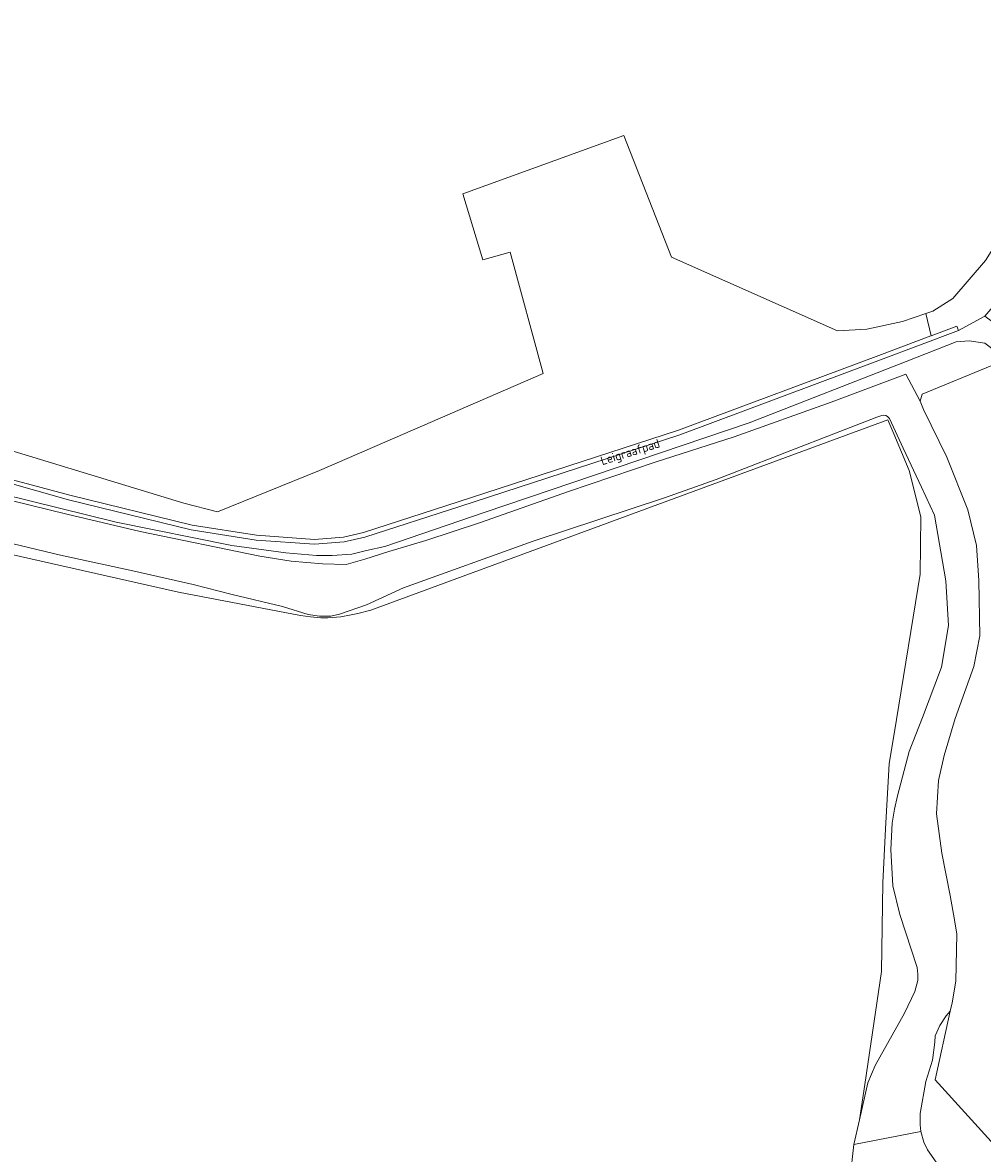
# Model space of a CAD drawing. Extents: x 184422 to 188298, y 343471 to 350189.
# Tile 231 of 256: x 185613 to 185811, y 348299 to 348531. Entities that reach past the tile are written whole.
import ezdxf
from ezdxf.enums import TextEntityAlignment as Align

# ---------------------------------------------------------------- set-up
doc = ezdxf.new("R2010")
doc.units = 0
for name, color, linetype, lineweight in [('B-WA-GR-BOS_LOOF-GV', 252, 'Continuous', 13), ('B-WA-GR-BOUWLAND-GV', 252, 'Continuous', 13), ('B-WA-GR-GRAS-GV', 252, 'Continuous', 13), ('B-WA-OG-TOPOGRAFIE-T18', 252, 'Continuous', 18), ('B-WA-OG-WATER_GREPPEL-GV', 252, 'Continuous', 18), ('B-WA-OG-WATER_SLOOT-GV', 252, 'Continuous', 18), ('B-WA-OG-WEG-GV', 252, 'Continuous', 18), ('B-WA-VH-VERHARDING_HALFVERHARDING_GRIND-GV', 252, 'Continuous', 18)]:
    doc.layers.add(name, color=color, linetype=linetype, lineweight=lineweight)
doc.styles.add('NLCS-ISO-M1000-T18', font='NLCS-ISO.ttf', dxfattribs={"height": 1.8})

msp = doc.modelspace()

# ---------------------------------------------------------------- linework, layer by layer
at = {"layer": 'B-WA-GR-BOS_LOOF-GV', "flags": 128}
msp.add_lwpolyline([(185587.216, 348443.648), (185622.685, 348434.19), (185647.864, 348428.013), (185661.169, 348425.937), (185673.057, 348425.106), (185679.056, 348425.577), (185683.188, 348426.521), (185702.678, 348432.804), (185747.988, 348447.575), (185789.26, 348462.97), (185799.984, 348467.002), (185800.011, 348467.012), (185798.934, 348471.557), (185794.096, 348469.907), (185786.809, 348468.36), (185780.737, 348468.035), (185746.583, 348483.18), (185736.74, 348508.177), (185703.587, 348496.209), (185707.714, 348482.591), (185713.38, 348484.185), (185720.128, 348459.251), (185674.139, 348439.297), (185653.137, 348430.785), (185646.174, 348432.538), (185560.042, 348458.742)], dxfattribs=at)
msp.add_lwpolyline([(185587.216, 348443.648), (185622.685, 348434.19), (185647.864, 348428.013), (185661.169, 348425.937), (185673.057, 348425.106), (185679.056, 348425.577), (185683.188, 348426.521), (185702.678, 348432.804), (185747.988, 348447.575), (185789.26, 348462.97), (185799.984, 348467.002), (185800.011, 348467.012), (185798.934, 348471.557), (185794.096, 348469.907), (185786.809, 348468.36), (185780.737, 348468.035), (185746.583, 348483.18), (185736.74, 348508.177), (185703.587, 348496.209), (185707.714, 348482.591), (185713.38, 348484.185), (185720.128, 348459.251), (185674.139, 348439.297), (185653.137, 348430.785), (185646.174, 348432.538), (185560.042, 348458.742)], dxfattribs=at)
msp.add_lwpolyline([(185587.216, 348443.648), (185622.685, 348434.19), (185647.864, 348428.013), (185661.169, 348425.937), (185673.057, 348425.106), (185679.056, 348425.577), (185683.188, 348426.521), (185702.678, 348432.804), (185747.988, 348447.575), (185789.26, 348462.97), (185799.984, 348467.002), (185800.011, 348467.012), (185798.934, 348471.557), (185794.096, 348469.907), (185786.809, 348468.36), (185780.737, 348468.035), (185746.583, 348483.18), (185736.74, 348508.177), (185703.587, 348496.209), (185707.714, 348482.591), (185713.38, 348484.185), (185720.128, 348459.251), (185674.139, 348439.297), (185653.137, 348430.785), (185646.174, 348432.538), (185560.042, 348458.742)], dxfattribs=at)
at = {"layer": 'B-WA-GR-BOUWLAND-GV', "flags": 128}
msp.add_lwpolyline([(185783.341, 348293.732), (185784.089, 348300.589), (185785.258, 348305.644), (185786.387, 348312.916), (185789.827, 348336.199), (185790.091, 348354.455), (185790.62, 348365.568), (185791.414, 348378.929), (185792.869, 348388.058), (185797.764, 348417.956), (185797.896, 348429.73), (185795.515, 348439.255), (185792.322, 348446.844), (185791.134, 348449.668), (185684.664, 348410.541), (185682.002, 348409.86), (185680.598, 348409.542), (185678.531, 348409.172), (185675.812, 348408.941), (185674.369, 348408.966), (185672.285, 348409.144), (185670.201, 348409.41), (185645.072, 348414.204), (185569.296, 348431.317)], dxfattribs=at)
msp.add_lwpolyline([(185783.341, 348293.732), (185784.089, 348300.589), (185785.258, 348305.644), (185786.387, 348312.916), (185789.827, 348336.199), (185790.091, 348354.455), (185790.62, 348365.568), (185791.414, 348378.929), (185792.869, 348388.058), (185797.764, 348417.956), (185797.896, 348429.73), (185795.515, 348439.255), (185792.322, 348446.844), (185791.134, 348449.668), (185684.664, 348410.541), (185682.002, 348409.86), (185680.598, 348409.542), (185678.531, 348409.172), (185675.812, 348408.941), (185674.369, 348408.966), (185672.285, 348409.144), (185670.201, 348409.41), (185645.072, 348414.204), (185569.296, 348431.317)], dxfattribs=at)
msp.add_lwpolyline([(185783.341, 348293.732), (185784.089, 348300.589), (185785.258, 348305.644), (185786.387, 348312.916), (185789.827, 348336.199), (185790.091, 348354.455), (185790.62, 348365.568), (185791.414, 348378.929), (185792.869, 348388.058), (185797.764, 348417.956), (185797.896, 348429.73), (185795.515, 348439.255), (185792.322, 348446.844), (185791.134, 348449.668), (185684.664, 348410.541), (185682.002, 348409.86), (185680.598, 348409.542), (185678.531, 348409.172), (185675.812, 348408.941), (185674.369, 348408.966), (185672.285, 348409.144), (185670.201, 348409.41), (185645.072, 348414.204), (185569.296, 348431.317)], dxfattribs=at)
at = {"layer": 'B-WA-GR-GRAS-GV', "flags": 128}
for points in [[(185560.042, 348458.742), (185646.174, 348432.538), (185653.137, 348430.785), (185674.139, 348439.297), (185720.128, 348459.251), (185713.38, 348484.185), (185707.714, 348482.591), (185703.587, 348496.209), (185736.74, 348508.177), (185746.583, 348483.18), (185780.737, 348468.035), (185786.809, 348468.36), (185794.096, 348469.907), (185798.934, 348471.557), (185800.381, 348472.051), (185804.495, 348474.655), (185811.195, 348482.487), (185830.809, 348513.762), (185833.899, 348520.913), (185833.839, 348526.425), (185830.193, 348537.734)], [(185560.042, 348458.742), (185646.174, 348432.538), (185653.137, 348430.785), (185674.139, 348439.297), (185720.128, 348459.251), (185713.38, 348484.185), (185707.714, 348482.591), (185703.587, 348496.209), (185736.74, 348508.177), (185746.583, 348483.18), (185780.737, 348468.035), (185786.809, 348468.36), (185794.096, 348469.907), (185798.934, 348471.557), (185800.381, 348472.051), (185804.495, 348474.655), (185811.195, 348482.487), (185830.809, 348513.762), (185833.899, 348520.913), (185833.839, 348526.425), (185830.193, 348537.734)], [(185560.042, 348458.742), (185646.174, 348432.538), (185653.137, 348430.785), (185674.139, 348439.297), (185720.128, 348459.251), (185713.38, 348484.185), (185707.714, 348482.591), (185703.587, 348496.209), (185736.74, 348508.177), (185746.583, 348483.18), (185780.737, 348468.035), (185786.809, 348468.36), (185794.096, 348469.907), (185798.934, 348471.557), (185800.381, 348472.051), (185804.495, 348474.655), (185811.195, 348482.487), (185830.809, 348513.762), (185833.899, 348520.913), (185833.839, 348526.425), (185830.193, 348537.734)], [(185812.498, 348460.878), (185798.149, 348454.948), (185797.779, 348453.568), (185798.463, 348451.851), (185803.227, 348441.988), (185807.552, 348431.153), (185809.37, 348423.82), (185809.867, 348416.631), (185810.065, 348405.262), (185808.807, 348398.917), (185804.997, 348388.273), (185802.724, 348380.645), (185801.517, 348375.484), (185801.127, 348368.595), (185802.219, 348360.509), (185803.919, 348351.821), (185804.84, 348346.831), (185805.33, 348343.861), (185805.07, 348334.177), (185804.347, 348329.742), (185803.903, 348327.985), (185800.88, 348313.886), (185813.733, 348299.691)], [(185812.498, 348460.878), (185798.149, 348454.948), (185797.779, 348453.568), (185798.463, 348451.851), (185803.227, 348441.988), (185807.552, 348431.153), (185809.37, 348423.82), (185809.867, 348416.631), (185810.065, 348405.262), (185808.807, 348398.917), (185804.997, 348388.273), (185802.724, 348380.645), (185801.517, 348375.484), (185801.127, 348368.595), (185802.219, 348360.509), (185803.919, 348351.821), (185804.84, 348346.831), (185805.33, 348343.861), (185805.07, 348334.177), (185804.347, 348329.742), (185803.903, 348327.985), (185800.88, 348313.886), (185813.733, 348299.691)], [(185812.498, 348460.878), (185798.149, 348454.948), (185797.779, 348453.568), (185798.463, 348451.851), (185803.227, 348441.988), (185807.552, 348431.153), (185809.37, 348423.82), (185809.867, 348416.631), (185810.065, 348405.262), (185808.807, 348398.917), (185804.997, 348388.273), (185802.724, 348380.645), (185801.517, 348375.484), (185801.127, 348368.595), (185802.219, 348360.509), (185803.919, 348351.821), (185804.84, 348346.831), (185805.33, 348343.861), (185805.07, 348334.177), (185804.347, 348329.742), (185803.903, 348327.985), (185800.88, 348313.886), (185813.733, 348299.691)], [(185569.296, 348431.317), (185645.072, 348414.204), (185670.201, 348409.41), (185672.285, 348409.144), (185674.369, 348408.966), (185675.812, 348408.941), (185678.531, 348409.172), (185680.598, 348409.542), (185682.002, 348409.86), (185684.664, 348410.541), (185791.134, 348449.668), (185792.322, 348446.844), (185795.515, 348439.255), (185797.896, 348429.73), (185797.764, 348417.956), (185792.869, 348388.058), (185791.414, 348378.929), (185790.62, 348365.568), (185790.091, 348354.455), (185789.827, 348336.199), (185786.387, 348312.916), (185785.258, 348305.644), (185787.013, 348313.238), (185788.467, 348316.829), (185794.533, 348327.628), (185796.644, 348332.042), (185797.299, 348334.35), (185797.276, 348335.606), (185797.142, 348337.015), (185793.566, 348347.906), (185792.167, 348353.831), (185791.698, 348361.27), (185792.015, 348366.686), (185792.469, 348369.592), (185793.107, 348372.33), (185795.475, 348381.47), (185798.264, 348388.417), (185802.147, 348398.8), (185803.575, 348407.39), (185803.069, 348416.582), (185800.746, 348430.095), (185798.03, 348435.842), (185794.236, 348443.87), (185791.466, 348449.94), (185791.071, 348450.389), (185790.718, 348450.598), (185790.266, 348450.655), (185789.875, 348450.572), (185788.812, 348450.264), (185776.593, 348445.489), (185774.493, 348444.669), (185755.757, 348437.389), (185745.134, 348433.656), (185718.082, 348424.742), (185691.424, 348415.102), (185683.8, 348411.627), (185678.239, 348409.716), (185676.41, 348409.308), (185674.125, 348409.27), (185671.794, 348409.664), (185666.509, 348411.295), (185656.133, 348413.771), (185648.1, 348415.845), (185635.7, 348418.626), (185620.793, 348421.873), (185599.488, 348426.902)], [(185569.296, 348431.317), (185645.072, 348414.204), (185670.201, 348409.41), (185672.285, 348409.144), (185674.369, 348408.966), (185675.812, 348408.941), (185678.531, 348409.172), (185680.598, 348409.542), (185682.002, 348409.86), (185684.664, 348410.541), (185791.134, 348449.668), (185792.322, 348446.844), (185795.515, 348439.255), (185797.896, 348429.73), (185797.764, 348417.956), (185792.869, 348388.058), (185791.414, 348378.929), (185790.62, 348365.568), (185790.091, 348354.455), (185789.827, 348336.199), (185786.387, 348312.916), (185785.258, 348305.644), (185787.013, 348313.238), (185788.467, 348316.829), (185794.533, 348327.628), (185796.644, 348332.042), (185797.299, 348334.35), (185797.276, 348335.606), (185797.142, 348337.015), (185793.566, 348347.906), (185792.167, 348353.831), (185791.698, 348361.27), (185792.015, 348366.686), (185792.469, 348369.592), (185793.107, 348372.33), (185795.475, 348381.47), (185798.264, 348388.417), (185802.147, 348398.8), (185803.575, 348407.39), (185803.069, 348416.582), (185800.746, 348430.095), (185798.03, 348435.842), (185794.236, 348443.87), (185791.466, 348449.94), (185791.071, 348450.389), (185790.718, 348450.598), (185790.266, 348450.655), (185789.875, 348450.572), (185788.812, 348450.264), (185776.593, 348445.489), (185774.493, 348444.669), (185755.757, 348437.389), (185745.134, 348433.656), (185718.082, 348424.742), (185691.424, 348415.102), (185683.8, 348411.627), (185678.239, 348409.716), (185676.41, 348409.308), (185674.125, 348409.27), (185671.794, 348409.664), (185666.509, 348411.295), (185656.133, 348413.771), (185648.1, 348415.845), (185635.7, 348418.626), (185620.793, 348421.873), (185599.488, 348426.902)], [(185569.296, 348431.317), (185645.072, 348414.204), (185670.201, 348409.41), (185672.285, 348409.144), (185674.369, 348408.966), (185675.812, 348408.941), (185678.531, 348409.172), (185680.598, 348409.542), (185682.002, 348409.86), (185684.664, 348410.541), (185791.134, 348449.668), (185792.322, 348446.844), (185795.515, 348439.255), (185797.896, 348429.73), (185797.764, 348417.956), (185792.869, 348388.058), (185791.414, 348378.929), (185790.62, 348365.568), (185790.091, 348354.455), (185789.827, 348336.199), (185786.387, 348312.916), (185785.258, 348305.644), (185787.013, 348313.238), (185788.467, 348316.829), (185794.533, 348327.628), (185796.644, 348332.042), (185797.299, 348334.35), (185797.276, 348335.606), (185797.142, 348337.015), (185793.566, 348347.906), (185792.167, 348353.831), (185791.698, 348361.27), (185792.015, 348366.686), (185792.469, 348369.592), (185793.107, 348372.33), (185795.475, 348381.47), (185798.264, 348388.417), (185802.147, 348398.8), (185803.575, 348407.39), (185803.069, 348416.582), (185800.746, 348430.095), (185798.03, 348435.842), (185794.236, 348443.87), (185791.466, 348449.94), (185791.071, 348450.389), (185790.718, 348450.598), (185790.266, 348450.655), (185789.875, 348450.572), (185788.812, 348450.264), (185776.593, 348445.489), (185774.493, 348444.669), (185755.757, 348437.389), (185745.134, 348433.656), (185718.082, 348424.742), (185691.424, 348415.102), (185683.8, 348411.627), (185678.239, 348409.716), (185676.41, 348409.308), (185674.125, 348409.27), (185671.794, 348409.664), (185666.509, 348411.295), (185656.133, 348413.771), (185648.1, 348415.845), (185635.7, 348418.626), (185620.793, 348421.873), (185599.488, 348426.902)]]:
    msp.add_lwpolyline(points, dxfattribs=at)
msp.add_lwpolyline([(185803.903, 348327.985), (185803.143, 348327.092), (185801.828, 348325.098), (185800.848, 348322.971), (185800.799, 348321.642), (185800.276, 348317.947), (185798.936, 348313.514), (185797.771, 348306.979), (185797.745, 348304.632), (185797.876, 348303.239), (185798.509, 348301.092), (185799.302, 348299.483), (185807.377, 348287.955), (185811.655, 348281.642), (185814.039, 348278.389), (185816.551, 348274.225), (185817.821, 348271.723), (185818.5, 348270.089), (185819.023, 348268.487), (185820.092, 348264.767), (185820.584, 348265.124), (185813.733, 348299.691), (185800.88, 348313.886)], close=True, dxfattribs=at)
msp.add_lwpolyline([(185803.903, 348327.985), (185803.143, 348327.092), (185801.828, 348325.098), (185800.848, 348322.971), (185800.799, 348321.642), (185800.276, 348317.947), (185798.936, 348313.514), (185797.771, 348306.979), (185797.745, 348304.632), (185797.876, 348303.239), (185798.509, 348301.092), (185799.302, 348299.483), (185807.377, 348287.955), (185811.655, 348281.642), (185814.039, 348278.389), (185816.551, 348274.225), (185817.821, 348271.723), (185818.5, 348270.089), (185819.023, 348268.487), (185820.092, 348264.767), (185820.584, 348265.124), (185813.733, 348299.691), (185800.88, 348313.886)], close=True, dxfattribs=at)
msp.add_lwpolyline([(185803.903, 348327.985), (185803.143, 348327.092), (185801.828, 348325.098), (185800.848, 348322.971), (185800.799, 348321.642), (185800.276, 348317.947), (185798.936, 348313.514), (185797.771, 348306.979), (185797.745, 348304.632), (185797.876, 348303.239), (185798.509, 348301.092), (185799.302, 348299.483), (185807.377, 348287.955), (185811.655, 348281.642), (185814.039, 348278.389), (185816.551, 348274.225), (185817.821, 348271.723), (185818.5, 348270.089), (185819.023, 348268.487), (185820.092, 348264.767), (185820.584, 348265.124), (185813.733, 348299.691), (185800.88, 348313.886)], close=True, dxfattribs=at)
at = {"layer": 'B-WA-OG-WATER_GREPPEL-GV', "flags": 128}
msp.add_lwpolyline([(185599.488, 348426.902), (185620.793, 348421.873), (185635.7, 348418.626), (185648.1, 348415.845), (185656.133, 348413.771), (185666.509, 348411.295), (185671.794, 348409.664), (185674.125, 348409.27), (185676.41, 348409.308), (185678.239, 348409.716), (185683.8, 348411.627), (185691.424, 348415.102), (185718.082, 348424.742), (185745.134, 348433.656), (185755.757, 348437.389), (185774.493, 348444.669), (185776.593, 348445.489), (185788.812, 348450.264), (185789.875, 348450.572), (185790.266, 348450.655), (185790.718, 348450.598), (185791.071, 348450.389), (185791.466, 348449.94), (185794.236, 348443.87), (185798.03, 348435.842), (185800.746, 348430.095), (185803.069, 348416.582), (185803.575, 348407.39), (185802.147, 348398.8), (185798.264, 348388.417), (185795.475, 348381.47), (185793.107, 348372.33), (185792.469, 348369.592), (185792.015, 348366.686), (185791.698, 348361.27), (185792.167, 348353.831), (185793.566, 348347.906), (185797.142, 348337.015), (185797.276, 348335.606), (185797.299, 348334.35), (185796.644, 348332.042), (185794.533, 348327.628), (185788.467, 348316.829), (185787.013, 348313.238), (185785.258, 348305.644), (185784.089, 348300.589), (185797.876, 348303.239), (185797.745, 348304.632), (185797.771, 348306.979), (185798.936, 348313.514), (185800.276, 348317.947), (185800.799, 348321.642), (185800.848, 348322.971), (185801.828, 348325.098), (185803.143, 348327.092), (185803.903, 348327.985), (185804.347, 348329.742), (185805.07, 348334.177), (185805.33, 348343.861), (185804.84, 348346.831), (185803.919, 348351.821), (185802.219, 348360.509), (185801.127, 348368.595), (185801.517, 348375.484), (185802.724, 348380.645), (185804.997, 348388.273), (185808.807, 348398.917), (185810.065, 348405.262), (185809.867, 348416.631), (185809.37, 348423.82), (185807.552, 348431.153), (185803.227, 348441.988), (185798.463, 348451.851), (185797.779, 348453.568), (185794.809, 348459.113), (185779.46, 348453.328), (185759.499, 348446.177), (185743.21, 348441.005), (185725.402, 348434.943), (185707.237, 348428.545), (185695.986, 348424.873), (185688.405, 348422.582), (185683.416, 348421.008), (185679.623, 348419.961), (185674.754, 348420.04), (185668.279, 348420.586), (185661.801, 348421.66), (185637.212, 348426.749), (185622.108, 348430.293), (185607.179, 348433.912)], dxfattribs=at)
msp.add_lwpolyline([(185599.488, 348426.902), (185620.793, 348421.873), (185635.7, 348418.626), (185648.1, 348415.845), (185656.133, 348413.771), (185666.509, 348411.295), (185671.794, 348409.664), (185674.125, 348409.27), (185676.41, 348409.308), (185678.239, 348409.716), (185683.8, 348411.627), (185691.424, 348415.102), (185718.082, 348424.742), (185745.134, 348433.656), (185755.757, 348437.389), (185774.493, 348444.669), (185776.593, 348445.489), (185788.812, 348450.264), (185789.875, 348450.572), (185790.266, 348450.655), (185790.718, 348450.598), (185791.071, 348450.389), (185791.466, 348449.94), (185794.236, 348443.87), (185798.03, 348435.842), (185800.746, 348430.095), (185803.069, 348416.582), (185803.575, 348407.39), (185802.147, 348398.8), (185798.264, 348388.417), (185795.475, 348381.47), (185793.107, 348372.33), (185792.469, 348369.592), (185792.015, 348366.686), (185791.698, 348361.27), (185792.167, 348353.831), (185793.566, 348347.906), (185797.142, 348337.015), (185797.276, 348335.606), (185797.299, 348334.35), (185796.644, 348332.042), (185794.533, 348327.628), (185788.467, 348316.829), (185787.013, 348313.238), (185785.258, 348305.644), (185784.089, 348300.589), (185797.876, 348303.239), (185797.745, 348304.632), (185797.771, 348306.979), (185798.936, 348313.514), (185800.276, 348317.947), (185800.799, 348321.642), (185800.848, 348322.971), (185801.828, 348325.098), (185803.143, 348327.092), (185803.903, 348327.985), (185804.347, 348329.742), (185805.07, 348334.177), (185805.33, 348343.861), (185804.84, 348346.831), (185803.919, 348351.821), (185802.219, 348360.509), (185801.127, 348368.595), (185801.517, 348375.484), (185802.724, 348380.645), (185804.997, 348388.273), (185808.807, 348398.917), (185810.065, 348405.262), (185809.867, 348416.631), (185809.37, 348423.82), (185807.552, 348431.153), (185803.227, 348441.988), (185798.463, 348451.851), (185797.779, 348453.568), (185794.809, 348459.113), (185779.46, 348453.328), (185759.499, 348446.177), (185743.21, 348441.005), (185725.402, 348434.943), (185707.237, 348428.545), (185695.986, 348424.873), (185688.405, 348422.582), (185683.416, 348421.008), (185679.623, 348419.961), (185674.754, 348420.04), (185668.279, 348420.586), (185661.801, 348421.66), (185637.212, 348426.749), (185622.108, 348430.293), (185607.179, 348433.912)], dxfattribs=at)
msp.add_lwpolyline([(185599.488, 348426.902), (185620.793, 348421.873), (185635.7, 348418.626), (185648.1, 348415.845), (185656.133, 348413.771), (185666.509, 348411.295), (185671.794, 348409.664), (185674.125, 348409.27), (185676.41, 348409.308), (185678.239, 348409.716), (185683.8, 348411.627), (185691.424, 348415.102), (185718.082, 348424.742), (185745.134, 348433.656), (185755.757, 348437.389), (185774.493, 348444.669), (185776.593, 348445.489), (185788.812, 348450.264), (185789.875, 348450.572), (185790.266, 348450.655), (185790.718, 348450.598), (185791.071, 348450.389), (185791.466, 348449.94), (185794.236, 348443.87), (185798.03, 348435.842), (185800.746, 348430.095), (185803.069, 348416.582), (185803.575, 348407.39), (185802.147, 348398.8), (185798.264, 348388.417), (185795.475, 348381.47), (185793.107, 348372.33), (185792.469, 348369.592), (185792.015, 348366.686), (185791.698, 348361.27), (185792.167, 348353.831), (185793.566, 348347.906), (185797.142, 348337.015), (185797.276, 348335.606), (185797.299, 348334.35), (185796.644, 348332.042), (185794.533, 348327.628), (185788.467, 348316.829), (185787.013, 348313.238), (185785.258, 348305.644), (185784.089, 348300.589), (185797.876, 348303.239), (185797.745, 348304.632), (185797.771, 348306.979), (185798.936, 348313.514), (185800.276, 348317.947), (185800.799, 348321.642), (185800.848, 348322.971), (185801.828, 348325.098), (185803.143, 348327.092), (185803.903, 348327.985), (185804.347, 348329.742), (185805.07, 348334.177), (185805.33, 348343.861), (185804.84, 348346.831), (185803.919, 348351.821), (185802.219, 348360.509), (185801.127, 348368.595), (185801.517, 348375.484), (185802.724, 348380.645), (185804.997, 348388.273), (185808.807, 348398.917), (185810.065, 348405.262), (185809.867, 348416.631), (185809.37, 348423.82), (185807.552, 348431.153), (185803.227, 348441.988), (185798.463, 348451.851), (185797.779, 348453.568), (185794.809, 348459.113), (185779.46, 348453.328), (185759.499, 348446.177), (185743.21, 348441.005), (185725.402, 348434.943), (185707.237, 348428.545), (185695.986, 348424.873), (185688.405, 348422.582), (185683.416, 348421.008), (185679.623, 348419.961), (185674.754, 348420.04), (185668.279, 348420.586), (185661.801, 348421.66), (185637.212, 348426.749), (185622.108, 348430.293), (185607.179, 348433.912)], dxfattribs=at)
at = {"layer": 'B-WA-OG-WATER_SLOOT-GV', "flags": 128}
msp.add_lwpolyline([(185811.655, 348281.642), (185807.377, 348287.955), (185799.302, 348299.483), (185798.509, 348301.092), (185797.876, 348303.239), (185784.089, 348300.589), (185783.341, 348293.732), (185783.171, 348292.168), (185782.977, 348277.248), (185782.597, 348266.197), (185783.62, 348258.286), (185785.504, 348249.111), (185787.179, 348243.366), (185787.513, 348242.551), (185796.39, 348225.562), (185801.942, 348213.358), (185809.508, 348196.274), (185811.374, 348191.979)], dxfattribs=at)
msp.add_lwpolyline([(185811.655, 348281.642), (185807.377, 348287.955), (185799.302, 348299.483), (185798.509, 348301.092), (185797.876, 348303.239), (185784.089, 348300.589), (185783.341, 348293.732), (185783.171, 348292.168), (185782.977, 348277.248), (185782.597, 348266.197), (185783.62, 348258.286), (185785.504, 348249.111), (185787.179, 348243.366), (185787.513, 348242.551), (185796.39, 348225.562), (185801.942, 348213.358), (185809.508, 348196.274), (185811.374, 348191.979)], dxfattribs=at)
msp.add_lwpolyline([(185811.655, 348281.642), (185807.377, 348287.955), (185799.302, 348299.483), (185798.509, 348301.092), (185797.876, 348303.239), (185784.089, 348300.589), (185783.341, 348293.732), (185783.171, 348292.168), (185782.977, 348277.248), (185782.597, 348266.197), (185783.62, 348258.286), (185785.504, 348249.111), (185787.179, 348243.366), (185787.513, 348242.551), (185796.39, 348225.562), (185801.942, 348213.358), (185809.508, 348196.274), (185811.374, 348191.979)], dxfattribs=at)
at = {"layer": 'B-WA-OG-WEG-GV', "flags": 128}
for points in [[(185830.193, 348537.734), (185833.839, 348526.425), (185833.899, 348520.913), (185830.809, 348513.762), (185811.195, 348482.487), (185804.495, 348474.655), (185800.381, 348472.051), (185798.934, 348471.557), (185800.011, 348467.012), (185805.285, 348468.995), (185805.637, 348468.059), (185811.078, 348471.041), (185813.993, 348474.442), (185824.924, 348492.975), (185834.281, 348507.342), (185837.387, 348513.312), (185838.516, 348516.783), (185839.236, 348521.781), (185838.832, 348526.295), (185833.004, 348544.071)], [(185830.193, 348537.734), (185833.839, 348526.425), (185833.899, 348520.913), (185830.809, 348513.762), (185811.195, 348482.487), (185804.495, 348474.655), (185800.381, 348472.051), (185798.934, 348471.557), (185800.011, 348467.012), (185805.285, 348468.995), (185805.637, 348468.059), (185811.078, 348471.041), (185813.993, 348474.442), (185824.924, 348492.975), (185834.281, 348507.342), (185837.387, 348513.312), (185838.516, 348516.783), (185839.236, 348521.781), (185838.832, 348526.295), (185833.004, 348544.071)], [(185830.193, 348537.734), (185833.839, 348526.425), (185833.899, 348520.913), (185830.809, 348513.762), (185811.195, 348482.487), (185804.495, 348474.655), (185800.381, 348472.051), (185798.934, 348471.557), (185800.011, 348467.012), (185805.285, 348468.995), (185805.637, 348468.059), (185811.078, 348471.041), (185813.993, 348474.442), (185824.924, 348492.975), (185834.281, 348507.342), (185837.387, 348513.312), (185838.516, 348516.783), (185839.236, 348521.781), (185838.832, 348526.295), (185833.004, 348544.071)], [(185586.426, 348443.425), (185622.431, 348433.223), (185647.668, 348427.032), (185661.057, 348424.942), (185673.06, 348424.103), (185679.208, 348424.586), (185683.452, 348425.556), (185703.023, 348431.865), (185748.321, 348446.632), (185789.59, 348462.026), (185805.637, 348468.059), (185805.285, 348468.995), (185800.011, 348467.012), (185799.984, 348467.002), (185789.26, 348462.97), (185747.988, 348447.575), (185702.678, 348432.804), (185683.188, 348426.521), (185679.056, 348425.577), (185673.057, 348425.106), (185661.169, 348425.937), (185647.864, 348428.013), (185622.685, 348434.19), (185587.216, 348443.648)], [(185586.426, 348443.425), (185622.431, 348433.223), (185647.668, 348427.032), (185661.057, 348424.942), (185673.06, 348424.103), (185679.208, 348424.586), (185683.452, 348425.556), (185703.023, 348431.865), (185748.321, 348446.632), (185789.59, 348462.026), (185805.637, 348468.059), (185805.285, 348468.995), (185800.011, 348467.012), (185799.984, 348467.002), (185789.26, 348462.97), (185747.988, 348447.575), (185702.678, 348432.804), (185683.188, 348426.521), (185679.056, 348425.577), (185673.057, 348425.106), (185661.169, 348425.937), (185647.864, 348428.013), (185622.685, 348434.19), (185587.216, 348443.648)], [(185586.426, 348443.425), (185622.431, 348433.223), (185647.668, 348427.032), (185661.057, 348424.942), (185673.06, 348424.103), (185679.208, 348424.586), (185683.452, 348425.556), (185703.023, 348431.865), (185748.321, 348446.632), (185789.59, 348462.026), (185805.637, 348468.059), (185805.285, 348468.995), (185800.011, 348467.012), (185799.984, 348467.002), (185789.26, 348462.97), (185747.988, 348447.575), (185702.678, 348432.804), (185683.188, 348426.521), (185679.056, 348425.577), (185673.057, 348425.106), (185661.169, 348425.937), (185647.864, 348428.013), (185622.685, 348434.19), (185587.216, 348443.648)], [(185905.207, 348335.355), (185896.599, 348347.901), (185869.261, 348386.517), (185845.888, 348418.813), (185817.325, 348459.166), (185813.346, 348463.75), (185811.089, 348465.487), (185807.878, 348465.975), (185805.184, 348465.768), (185794.872, 348461.676), (185762.545, 348449.055), (185707.987, 348430.613), (185687.558, 348423.61), (185683.802, 348422.779), (185680.741, 348422.086), (185676.736, 348421.81), (185673.502, 348421.812), (185667.194, 348422.301), (185656.049, 348423.834), (185632.26, 348428.636), (185585.513, 348440.159)], [(185905.207, 348335.355), (185896.599, 348347.901), (185869.261, 348386.517), (185845.888, 348418.813), (185817.325, 348459.166), (185813.346, 348463.75), (185811.089, 348465.487), (185807.878, 348465.975), (185805.184, 348465.768), (185794.872, 348461.676), (185762.545, 348449.055), (185707.987, 348430.613), (185687.558, 348423.61), (185683.802, 348422.779), (185680.741, 348422.086), (185676.736, 348421.81), (185673.502, 348421.812), (185667.194, 348422.301), (185656.049, 348423.834), (185632.26, 348428.636), (185585.513, 348440.159)], [(185905.207, 348335.355), (185896.599, 348347.901), (185869.261, 348386.517), (185845.888, 348418.813), (185817.325, 348459.166), (185813.346, 348463.75), (185811.089, 348465.487), (185807.878, 348465.975), (185805.184, 348465.768), (185794.872, 348461.676), (185762.545, 348449.055), (185707.987, 348430.613), (185687.558, 348423.61), (185683.802, 348422.779), (185680.741, 348422.086), (185676.736, 348421.81), (185673.502, 348421.812), (185667.194, 348422.301), (185656.049, 348423.834), (185632.26, 348428.636), (185585.513, 348440.159)], [(185797.779, 348453.568), (185798.149, 348454.948), (185812.498, 348460.878), (185902.851, 348327.066)], [(185797.779, 348453.568), (185798.149, 348454.948), (185812.498, 348460.878), (185902.851, 348327.066)], [(185797.779, 348453.568), (185798.149, 348454.948), (185812.498, 348460.878), (185902.851, 348327.066)], [(185607.179, 348433.912), (185622.108, 348430.293), (185637.212, 348426.749), (185661.801, 348421.66), (185668.279, 348420.586), (185674.754, 348420.04), (185679.623, 348419.961), (185683.416, 348421.008), (185688.405, 348422.582), (185695.986, 348424.873), (185707.237, 348428.545), (185725.402, 348434.943), (185743.21, 348441.005), (185759.499, 348446.177), (185779.46, 348453.328), (185794.809, 348459.113), (185797.779, 348453.568)], [(185607.179, 348433.912), (185622.108, 348430.293), (185637.212, 348426.749), (185661.801, 348421.66), (185668.279, 348420.586), (185674.754, 348420.04), (185679.623, 348419.961), (185683.416, 348421.008), (185688.405, 348422.582), (185695.986, 348424.873), (185707.237, 348428.545), (185725.402, 348434.943), (185743.21, 348441.005), (185759.499, 348446.177), (185779.46, 348453.328), (185794.809, 348459.113), (185797.779, 348453.568)], [(185607.179, 348433.912), (185622.108, 348430.293), (185637.212, 348426.749), (185661.801, 348421.66), (185668.279, 348420.586), (185674.754, 348420.04), (185679.623, 348419.961), (185683.416, 348421.008), (185688.405, 348422.582), (185695.986, 348424.873), (185707.237, 348428.545), (185725.402, 348434.943), (185743.21, 348441.005), (185759.499, 348446.177), (185779.46, 348453.328), (185794.809, 348459.113), (185797.779, 348453.568)]]:
    msp.add_lwpolyline(points, dxfattribs=at)
at = {"layer": 'B-WA-VH-VERHARDING_HALFVERHARDING_GRIND-GV', "flags": 128}
for points in [[(185944.273, 348286.753), (185937.8, 348295.637), (185918.101, 348322.673), (185910.872, 348332.844), (185907.894, 348337.034), (185901.209, 348346.44), (185872.322, 348387.21), (185841.499, 348429.23), (185823.412, 348455.483), (185816.617, 348465.97), (185816.064, 348467.359), (185811.078, 348471.041), (185805.637, 348468.059), (185789.59, 348462.026), (185748.321, 348446.632), (185703.023, 348431.865), (185683.452, 348425.556), (185679.208, 348424.586), (185673.06, 348424.103), (185661.057, 348424.942), (185647.668, 348427.032), (185622.431, 348433.223), (185586.426, 348443.425)], [(185944.273, 348286.753), (185937.8, 348295.637), (185918.101, 348322.673), (185910.872, 348332.844), (185907.894, 348337.034), (185901.209, 348346.44), (185872.322, 348387.21), (185841.499, 348429.23), (185823.412, 348455.483), (185816.617, 348465.97), (185816.064, 348467.359), (185811.078, 348471.041), (185805.637, 348468.059), (185789.59, 348462.026), (185748.321, 348446.632), (185703.023, 348431.865), (185683.452, 348425.556), (185679.208, 348424.586), (185673.06, 348424.103), (185661.057, 348424.942), (185647.668, 348427.032), (185622.431, 348433.223), (185586.426, 348443.425)], [(185944.273, 348286.753), (185937.8, 348295.637), (185918.101, 348322.673), (185910.872, 348332.844), (185907.894, 348337.034), (185901.209, 348346.44), (185872.322, 348387.21), (185841.499, 348429.23), (185823.412, 348455.483), (185816.617, 348465.97), (185816.064, 348467.359), (185811.078, 348471.041), (185805.637, 348468.059), (185789.59, 348462.026), (185748.321, 348446.632), (185703.023, 348431.865), (185683.452, 348425.556), (185679.208, 348424.586), (185673.06, 348424.103), (185661.057, 348424.942), (185647.668, 348427.032), (185622.431, 348433.223), (185586.426, 348443.425)], [(185585.513, 348440.159), (185632.26, 348428.636), (185656.049, 348423.834), (185667.194, 348422.301), (185673.502, 348421.812), (185676.736, 348421.81), (185680.741, 348422.086), (185683.802, 348422.779), (185687.558, 348423.61), (185707.987, 348430.613), (185762.545, 348449.055), (185794.872, 348461.676), (185805.184, 348465.768), (185807.878, 348465.975), (185811.089, 348465.487)], [(185585.513, 348440.159), (185632.26, 348428.636), (185656.049, 348423.834), (185667.194, 348422.301), (185673.502, 348421.812), (185676.736, 348421.81), (185680.741, 348422.086), (185683.802, 348422.779), (185687.558, 348423.61), (185707.987, 348430.613), (185762.545, 348449.055), (185794.872, 348461.676), (185805.184, 348465.768), (185807.878, 348465.975), (185811.089, 348465.487)], [(185585.513, 348440.159), (185632.26, 348428.636), (185656.049, 348423.834), (185667.194, 348422.301), (185673.502, 348421.812), (185676.736, 348421.81), (185680.741, 348422.086), (185683.802, 348422.779), (185687.558, 348423.61), (185707.987, 348430.613), (185762.545, 348449.055), (185794.872, 348461.676), (185805.184, 348465.768), (185807.878, 348465.975), (185811.089, 348465.487)]]:
    msp.add_lwpolyline(points, dxfattribs=at)

# ---------------------------------------------------------------- texts
at = {"layer": 'B-WA-OG-TOPOGRAFIE-T18', "style": 'NLCS-ISO-M1000-T18'}
msp.add_text('Leigraafpad', height=1.8, rotation=17.4, dxfattribs=at).set_placement((185738.138, 348442.832), align=Align.MIDDLE)
msp.add_text('Leigraafpad', height=1.8, rotation=17.4, dxfattribs=at).set_placement((185738.138, 348442.832), align=Align.MIDDLE)
msp.add_text('Leigraafpad', height=1.8, rotation=17.4, dxfattribs=at).set_placement((185738.138, 348442.832), align=Align.MIDDLE)

doc.saveas('drawing.dxf')
